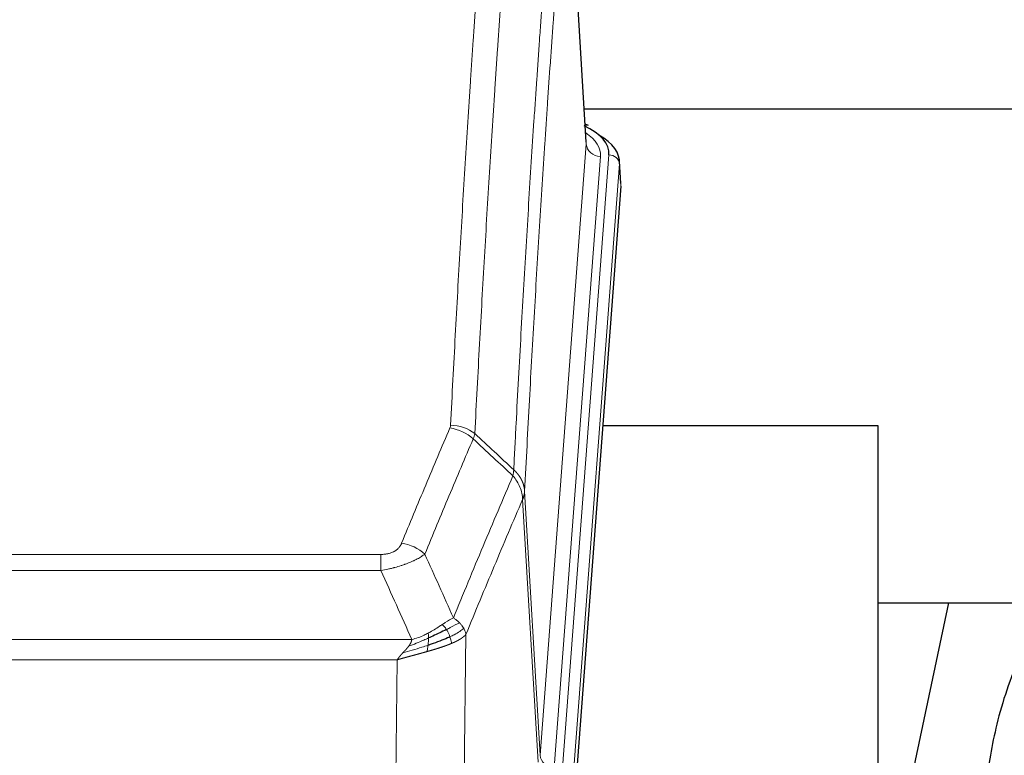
# Model space of a CAD drawing. Header units: inches. Extents: x 0 to 29700, y -16 to 21000.
# Tile 217 of 256: x 24225 to 24503, y 17995 to 18203. Entities that reach past the tile are written whole.
import ezdxf

# ---------------------------------------------------------------- set-up
doc = ezdxf.new("R2010")
doc.units = ezdxf.units.IN
doc.layers.add('1', color=7, linetype='Continuous', true_color=0xffffff)

msp = doc.modelspace()

# ---------------------------------------------------------------- linework, layer by layer
at = {"layer": '1', "color": 110, "linetype": 'Continuous', "lineweight": 13}
for p, q in [((24384.862, 18168.178), (24379.615, 18254.767)), ((24371.796, 17995.405), (24384.862, 18168.178)), ((24388.854, 18164.751), (24375.788, 17991.978)), ((24378.135, 17991.826), (24391.246, 18165.186)), ((24394.24, 18162.616), (24381.129, 17989.256)), ((24394.621, 18156.337), (24394.24, 18162.616)), ((24367.419, 18070.081), (24371.796, 17995.405)), ((24371.215, 17993.495), (24366.863, 18067.747)), ((24121.427, 18052.2), (24326.77, 18052.2)), ((24326.77, 18047.637), (24326.77, 18052.2)), ((24326.77, 18047.637), (24121.427, 18047.637)), ((24112.696, 18028.157), (24335.501, 18028.157)), ((24350.821, 18029.603), (24349.863, 17953.952)), ((24331.389, 18022.413), (24116.809, 18022.413)), ((24330.42, 17945.917), (24331.389, 18022.413))]:
    msp.add_line(p, q, dxfattribs=at)
at = {"layer": '1', "color": 2, "linetype": 'Continuous', "lineweight": 25}
for p, q in [((24384.867, 18168.753), (24379.616, 18255.39)), ((24384.336, 18178.148), (24550.524, 18178.148)), ((24385.499, 18173.46), (24384.555, 18173.896)), ((24394.627, 18157.12), (24394.246, 18163.402)), ((24394.621, 18156.337), (24381.503, 17982.883)), ((24467.439, 18088.573), (24389.496, 18088.573)), ((24467.439, 17899.771), (24467.439, 18088.573)), ((24487.282, 18038.491), (24467.439, 17944.335)), ((24467.457, 18038.494), (24539.187, 18038.494))]:
    msp.add_line(p, q, dxfattribs=at)
for centre, major_axis, ratio, start_param, end_param in [((24367.227, 18165.56), (24.034, 0.016), 0.461198, 6.2480186, 7.0671317), ((24384.241, 18170.736), (1.258, 2.724), 0.6272114, 6.2831797, 6.7581181), ((24367.227, 18162.899), (27.03, 0.194), 0.4633579, 6.2451225, 6.9481136)]:
    msp.add_ellipse(centre, major_axis=major_axis, ratio=ratio, start_param=start_param, end_param=end_param, dxfattribs=at)
at = {"layer": '1', "color": 110, "linetype": 'Continuous', "lineweight": 13}
for centre, major_axis, ratio, start_param, end_param in [((24364.835, 18165.125), (24.034, 0.016), 0.461198, 6.2480186, 6.8801307), ((24388.854, 18168.299), (3.989, -0.302), 0.8864705, 3.2608937, 4.7793301), ((24391.246, 18162.525), (2.991, -0.226), 0.8864705, 0.119301, 1.6377375), ((24346.466, 18080.452), (-9.987, 0.512), 0.8285973, 3.9974013, 4.7548106), ((24346.278, 18079.66), (-9.188, 3.948), 0.8056434, 4.2999866, 5.045624), ((24332.617, 18047.198), (9.245, -3.812), 0.7933159, 1.14397, 1.886928), ((24375.788, 17995.526), (3.989, -0.302), 0.8864705, 3.2608937, 4.7793301)]:
    msp.add_ellipse(centre, major_axis=major_axis, ratio=ratio, start_param=start_param, end_param=end_param, dxfattribs=at)
for points, knots in [([(24346.466, 18088.741), (24346.903, 18097.32), (24347.794, 18114.239), (24348.714, 18130.681), (24349.416, 18142.834), (24349.652, 18146.855), (24350.128, 18154.838), (24350.368, 18158.799), (24351.093, 18170.594), (24351.585, 18178.336), (24352.208, 18187.86), (24352.333, 18189.758), (24352.585, 18193.536), (24352.963, 18199.181), (24353.345, 18204.755), (24354.116, 18215.809), (24355.158, 18230.298), (24356.766, 18251.283), (24357.867, 18264.773), (24358.424, 18271.393)], [0, 0, 0, 0, 0.125, 0.25, 0.25, 0.3125, 0.3125, 0.375, 0.375, 0.5, 0.5, 0.53125, 0.53125, 0.5625, 0.625, 0.625, 0.75, 0.875, 1, 1, 1, 1]), ([(24365.307, 18268.804), (24364.749, 18262.191), (24363.647, 18248.716), (24362.037, 18227.756), (24360.994, 18213.284), (24360.222, 18202.242), (24359.839, 18196.674), (24359.46, 18191.037), (24359.209, 18187.262), (24359.083, 18185.368), (24358.459, 18175.854), (24357.967, 18168.122), (24357.241, 18156.34), (24357.001, 18152.383), (24356.524, 18144.41), (24356.288, 18140.394), (24355.585, 18128.255), (24354.663, 18111.832), (24353.772, 18094.934), (24353.333, 18086.365)], [0, 0, 0, 0, 0.125, 0.25, 0.375, 0.375, 0.4375, 0.46875, 0.46875, 0.5, 0.5, 0.625, 0.625, 0.6875, 0.6875, 0.75, 0.75, 0.875, 1, 1, 1, 1]), ([(24364.33, 18076.143), (24364.386, 18077.233), (24364.442, 18078.321), (24364.554, 18080.494), (24364.722, 18083.747), (24365.118, 18091.298), (24365.461, 18097.699), (24366.155, 18110.409), (24367.095, 18127.106), (24368.553, 18151.408), (24369.558, 18167.112), (24370.132, 18175.806), (24370.195, 18176.77), (24370.323, 18178.694), (24370.516, 18181.574), (24370.967, 18188.253), (24371.359, 18193.905), (24371.687, 18198.576), (24371.753, 18199.508), (24371.885, 18201.368), (24372.083, 18204.152), (24372.549, 18210.606), (24372.951, 18216.064), (24373.763, 18226.883), (24374.86, 18241.048), (24375.988, 18254.692), (24376.559, 18261.383)], [0, 0, 0, 0, 0.015625, 0.015625, 0.03125, 0.0625, 0.125, 0.125, 0.25, 0.375, 0.5, 0.5, 0.515625, 0.515625, 0.53125, 0.5625, 0.625, 0.625, 0.640625, 0.640625, 0.65625, 0.6875, 0.75, 0.75, 0.875, 1, 1, 1, 1]), ([(24379.615, 18254.767), (24379.045, 18248.094), (24377.92, 18234.489), (24376.826, 18220.364), (24376.017, 18209.576), (24375.615, 18204.133), (24375.151, 18197.698), (24374.954, 18194.922), (24374.822, 18193.067), (24374.756, 18192.138), (24374.429, 18187.481), (24374.038, 18181.845), (24373.588, 18175.187), (24373.396, 18172.315), (24373.268, 18170.397), (24373.205, 18169.435), (24372.632, 18160.767), (24371.631, 18145.11), (24370.176, 18120.884), (24368.77, 18095.916), (24367.864, 18078.775), (24367.419, 18070.081)], [0, 0, 0, 0, 0.125, 0.25, 0.25, 0.3125, 0.34375, 0.359375, 0.359375, 0.375, 0.375, 0.4375, 0.46875, 0.484375, 0.484375, 0.5, 0.5, 0.625, 0.75, 0.875, 1, 1, 1, 1]), ([(24346.466, 18088.741), (24346.459, 18088.607), (24346.44, 18088.474), (24346.378, 18088.209), (24346.334, 18088.077), (24346.278, 18087.946)], [0, 0, 0, 0, 0.5, 0.5, 1, 1, 1, 1]), ([(24332.617, 18055.354), (24333.751, 18058.116), (24334.886, 18060.866), (24337.159, 18066.343), (24338.296, 18069.071), (24341.711, 18077.219), (24343.993, 18082.606), (24346.278, 18087.946)], [0, 0, 0, 0, 0.25, 0.25, 0.5, 0.5, 1, 1, 1, 1]), ([(24352.875, 18084.86), (24350.586, 18079.523), (24348.302, 18074.142), (24344.883, 18066.001), (24343.744, 18063.276), (24341.469, 18057.803), (24340.332, 18055.055), (24339.197, 18052.297)], [0, 0, 0, 0, 0.5, 0.5, 0.75, 0.75, 1, 1, 1, 1]), ([(24364.33, 18076.143), (24364.309, 18075.879), (24364.294, 18075.592), (24364.236, 18075.002), (24364.193, 18074.7), (24364.118, 18074.406)], [0, 0, 0, 0, 0.5, 0.5, 1, 1, 1, 1]), ([(24364.33, 18076.143), (24364.343, 18076.131), (24364.368, 18076.109), (24364.406, 18076.074), (24364.444, 18076.039), (24364.482, 18076.004), (24364.521, 18075.968), (24364.559, 18075.932), (24364.598, 18075.895), (24364.636, 18075.858), (24364.675, 18075.82), (24364.714, 18075.782), (24364.753, 18075.743), (24364.792, 18075.704), (24364.831, 18075.664), (24364.87, 18075.624), (24364.909, 18075.584), (24364.948, 18075.542), (24364.987, 18075.501), (24365.026, 18075.459), (24365.065, 18075.416), (24365.105, 18075.373), (24365.144, 18075.33), (24365.183, 18075.286), (24365.222, 18075.241), (24365.262, 18075.196), (24365.301, 18075.15), (24365.34, 18075.104), (24365.379, 18075.058), (24365.418, 18075.01), (24365.457, 18074.963), (24365.496, 18074.915), (24365.534, 18074.866), (24365.573, 18074.816), (24365.612, 18074.767), (24365.65, 18074.716), (24365.689, 18074.665), (24365.727, 18074.614), (24365.765, 18074.562), (24365.803, 18074.51), (24365.841, 18074.457), (24365.878, 18074.403), (24365.916, 18074.349), (24365.953, 18074.294), (24365.99, 18074.239), (24366.027, 18074.183), (24366.064, 18074.127), (24366.1, 18074.07), (24366.137, 18074.012), (24366.173, 18073.954), (24366.208, 18073.896), (24366.244, 18073.837), (24366.279, 18073.777), (24366.314, 18073.717), (24366.348, 18073.656), (24366.383, 18073.594), (24366.417, 18073.532), (24366.45, 18073.47), (24366.483, 18073.407), (24366.519, 18073.339), (24366.556, 18073.266), (24366.594, 18073.188), (24366.631, 18073.11), (24366.668, 18073.032), (24366.704, 18072.953), (24366.739, 18072.874), (24366.773, 18072.795), (24366.807, 18072.715), (24366.839, 18072.636), (24366.871, 18072.556), (24366.902, 18072.476), (24366.932, 18072.395), (24366.961, 18072.315), (24366.989, 18072.234), (24367.017, 18072.153), (24367.044, 18072.072), (24367.069, 18071.99), (24367.094, 18071.909), (24367.118, 18071.827), (24367.141, 18071.745), (24367.164, 18071.663), (24367.185, 18071.581), (24367.206, 18071.499), (24367.225, 18071.416), (24367.244, 18071.333), (24367.262, 18071.25), (24367.279, 18071.168), (24367.295, 18071.084), (24367.31, 18071.001), (24367.325, 18070.918), (24367.338, 18070.835), (24367.351, 18070.751), (24367.363, 18070.668), (24367.373, 18070.584), (24367.383, 18070.5), (24367.392, 18070.417), (24367.401, 18070.333), (24367.408, 18070.249), (24367.414, 18070.165), (24367.418, 18070.109), (24367.419, 18070.081)], [0, 0, 0, 0, 0.0069372, 0.0139334, 0.0209887, 0.028103, 0.0352764, 0.0425088, 0.0498003, 0.0571509, 0.0645605, 0.0720292, 0.0795569, 0.0871437, 0.0947896, 0.1024945, 0.1102584, 0.1180815, 0.1259636, 0.1339048, 0.141905, 0.1499643, 0.1580827, 0.1662601, 0.1744966, 0.1827922, 0.1911468, 0.1995605, 0.2080333, 0.2165651, 0.225156, 0.233806, 0.2425151, 0.2512832, 0.2601104, 0.2689967, 0.277942, 0.2869465, 0.29601, 0.3051325, 0.3143142, 0.3235549, 0.3328547, 0.3422136, 0.3516315, 0.3611085, 0.3706446, 0.3802398, 0.3898941, 0.3996074, 0.4093798, 0.4192113, 0.4291019, 0.4390515, 0.4490602, 0.459128, 0.4692549, 0.4794409, 0.4896859, 0.4999901, 0.5124905, 0.524991, 0.5374914, 0.5499918, 0.5624922, 0.5749926, 0.587493, 0.5999934, 0.6124937, 0.6249941, 0.6374944, 0.6499948, 0.6624951, 0.6749954, 0.6874957, 0.699996, 0.7124963, 0.7249966, 0.7374968, 0.7499971, 0.7624973, 0.7749976, 0.7874978, 0.799998, 0.8124982, 0.8249984, 0.8374986, 0.8499988, 0.8624989, 0.8749991, 0.8874992, 0.8999993, 0.9124995, 0.9249996, 0.9374997, 0.9499998, 0.9624998, 0.9749999, 0.9875, 1, 1, 1, 1]), ([(24347.264, 18034.249), (24348.662, 18037.664), (24350.061, 18041.061), (24352.864, 18047.823), (24354.267, 18051.187), (24358.48, 18061.226), (24361.296, 18067.85), (24364.118, 18074.406)], [0, 0, 0, 0, 0.25, 0.25, 0.5, 0.5, 1, 1, 1, 1]), ([(24364.118, 18074.406), (24364.527, 18073.923), (24364.899, 18073.412), (24365.558, 18072.348), (24365.843, 18071.796), (24366.315, 18070.664), (24366.501, 18070.085), (24366.764, 18068.918), (24366.842, 18068.331), (24366.863, 18067.747)], [0, 0, 0, 0, 0.25, 0.25, 0.5, 0.5, 0.75, 0.75, 1, 1, 1, 1]), ([(24367.419, 18070.081), (24367.419, 18070.074), (24367.418, 18070.048), (24367.414, 18069.991), (24367.407, 18069.9), (24367.396, 18069.773), (24367.377, 18069.611), (24367.348, 18069.414), (24367.307, 18069.181), (24367.263, 18068.982), (24367.224, 18068.828), (24367.199, 18068.732), (24367.173, 18068.639), (24367.146, 18068.547), (24367.118, 18068.457), (24367.091, 18068.37), (24367.062, 18068.285), (24367.034, 18068.202), (24367.006, 18068.121), (24366.977, 18068.042), (24366.948, 18067.965), (24366.92, 18067.891), (24366.892, 18067.819), (24366.873, 18067.771), (24366.863, 18067.747)], [0, 0, 0, 0, 0.0092499, 0.0337179, 0.073404, 0.128308, 0.1984299, 0.2837694, 0.3843264, 0.5001005, 0.5424888, 0.5838484, 0.6241794, 0.6634821, 0.7017567, 0.7390032, 0.7752221, 0.8104134, 0.8445775, 0.8777146, 0.909825, 0.9409091, 0.9709673, 1, 1, 1, 1]), ([(24366.863, 18067.747), (24364.177, 18061.515), (24361.498, 18055.22), (24357.487, 18045.683), (24356.151, 18042.489), (24353.484, 18036.069), (24352.151, 18032.844), (24350.821, 18029.603)], [0, 0, 0, 0, 0.5, 0.5, 0.75, 0.75, 1, 1, 1, 1]), ([(24332.617, 18055.354), (24332.596, 18055.303), (24332.574, 18055.252), (24332.528, 18055.15), (24332.504, 18055.099), (24332.428, 18054.948), (24332.374, 18054.848), (24332.256, 18054.651), (24332.192, 18054.553), (24332.056, 18054.36), (24331.982, 18054.265), (24331.825, 18054.077), (24331.741, 18053.984), (24331.606, 18053.848), (24331.559, 18053.803), (24331.463, 18053.713), (24331.413, 18053.669), (24331.259, 18053.538), (24331.151, 18053.453), (24330.923, 18053.29), (24330.804, 18053.212), (24330.614, 18053.099), (24330.517, 18053.043), (24330.416, 18052.99), (24330.348, 18052.955), (24330.313, 18052.937), (24330.139, 18052.852), (24329.994, 18052.788), (24329.547, 18052.611), (24329.231, 18052.512), (24328.81, 18052.412), (24328.725, 18052.394), (24328.552, 18052.359), (24328.465, 18052.343), (24328.204, 18052.299), (24328.028, 18052.275), (24327.673, 18052.237), (24327.494, 18052.223), (24327.134, 18052.205), (24326.953, 18052.2), (24326.77, 18052.2)], [0, 0, 0, 0, 0.03125, 0.03125, 0.0625, 0.0625, 0.125, 0.125, 0.1875, 0.1875, 0.25, 0.25, 0.3125, 0.3125, 0.34375, 0.34375, 0.375, 0.375, 0.4375, 0.4375, 0.5, 0.5, 0.53125, 0.546875, 0.546875, 0.5625, 0.5625, 0.625, 0.625, 0.75, 0.75, 0.78125, 0.78125, 0.8125, 0.8125, 0.875, 0.875, 0.9375, 0.9375, 1, 1, 1, 1]), ([(24339.197, 18052.297), (24338.899, 18052.064), (24338.573, 18051.833), (24337.86, 18051.375), (24337.474, 18051.149), (24336.845, 18050.812), (24336.573, 18050.673), (24336.288, 18050.534), (24336.173, 18050.479), (24336.115, 18050.452), (24335.939, 18050.369), (24335.821, 18050.314), (24335.218, 18050.043), (24334.709, 18049.832), (24334.037, 18049.577), (24333.901, 18049.526), (24333.694, 18049.451), (24333.624, 18049.426), (24333.484, 18049.376), (24333.414, 18049.351), (24333.062, 18049.228), (24332.775, 18049.132), (24331.899, 18048.851), (24331.294, 18048.673), (24330.591, 18048.484), (24330.512, 18048.463), (24330.355, 18048.422), (24330.275, 18048.401), (24330.037, 18048.34), (24329.878, 18048.3), (24329.398, 18048.183), (24329.076, 18048.108), (24328.101, 18047.891), (24327.44, 18047.758), (24326.77, 18047.637)], [0, 0, 0, 0, 0.125, 0.125, 0.25, 0.25, 0.3125, 0.328125, 0.328125, 0.34375, 0.34375, 0.375, 0.375, 0.5, 0.5, 0.53125, 0.53125, 0.546875, 0.546875, 0.5625, 0.5625, 0.625, 0.625, 0.75, 0.75, 0.765625, 0.765625, 0.78125, 0.78125, 0.8125, 0.8125, 0.875, 0.875, 1, 1, 1, 1]), ([(24347.264, 18034.249), (24346.571, 18033.921), (24345.805, 18033.456), (24344.678, 18032.735), (24344.388, 18032.547), (24344.089, 18032.353)], [0, 0, 0, 0, 0.75, 0.75, 1, 1, 1, 1]), ([(24348.971, 18032.904), (24348.848, 18033.028), (24348.72, 18033.149), (24348.388, 18033.445), (24348.177, 18033.616), (24347.736, 18033.944), (24347.505, 18034.1), (24347.264, 18034.249)], [0, 0, 0, 0, 0.25, 0.25, 0.625, 0.625, 1, 1, 1, 1]), ([(24344.089, 18032.353), (24343.939, 18032.256), (24343.788, 18032.158), (24343.173, 18031.761), (24342.694, 18031.454), (24341.7, 18030.84), (24341.185, 18030.533), (24340.478, 18030.139), (24340.3, 18030.041), (24340.119, 18029.946)], [0, 0, 0, 0, 0.125, 0.125, 0.5, 0.5, 0.875, 0.875, 1, 1, 1, 1]), ([(24345.313, 18030.973), (24345.214, 18031.128), (24345.113, 18031.276), (24344.856, 18031.62), (24344.699, 18031.804), (24344.388, 18032.12), (24344.235, 18032.251), (24344.089, 18032.353)], [0, 0, 0, 0, 0.25, 0.25, 0.625, 0.625, 1, 1, 1, 1]), ([(24348.971, 18032.904), (24348.273, 18032.521), (24347.402, 18032.049), (24346.041, 18031.343), (24345.684, 18031.161), (24345.313, 18030.973)], [0, 0, 0, 0, 0.75, 0.75, 1, 1, 1, 1]), ([(24346.299, 18028.9), (24346.268, 18028.988), (24346.236, 18029.077), (24346.101, 18029.435), (24345.988, 18029.705), (24345.739, 18030.234), (24345.603, 18030.492), (24345.411, 18030.816), (24345.362, 18030.896), (24345.313, 18030.973)], [0, 0, 0, 0, 0.125, 0.125, 0.5, 0.5, 0.875, 0.875, 1, 1, 1, 1]), ([(24350.182, 18031.316), (24349.569, 18030.732), (24348.673, 18030.123), (24347.144, 18029.308), (24346.734, 18029.104), (24346.299, 18028.9)], [0, 0, 0, 0, 0.75, 0.75, 1, 1, 1, 1]), ([(24350.182, 18031.316), (24350.143, 18031.385), (24350.102, 18031.455), (24349.935, 18031.731), (24349.796, 18031.934), (24349.492, 18032.332), (24349.328, 18032.527), (24349.093, 18032.78), (24349.033, 18032.842), (24348.971, 18032.904)], [0, 0, 0, 0, 0.125, 0.125, 0.5, 0.5, 0.875, 0.875, 1, 1, 1, 1]), ([(24350.821, 18029.603), (24350.736, 18030.036), (24350.594, 18030.47), (24350.331, 18031.036), (24350.259, 18031.177), (24350.182, 18031.316)], [0, 0, 0, 0, 0.75, 0.75, 1, 1, 1, 1]), ([(24340.27, 18028.576), (24339.812, 18028.372), (24339.348, 18028.168), (24337.478, 18027.364), (24336.041, 18026.781), (24334.631, 18026.258)], [0, 0, 0, 0, 0.25, 0.25, 1, 1, 1, 1]), ([(24334.631, 18026.258), (24334.639, 18026.269), (24334.655, 18026.29), (24334.678, 18026.322), (24334.702, 18026.354), (24334.725, 18026.386), (24334.747, 18026.418), (24334.769, 18026.449), (24334.791, 18026.481), (24334.813, 18026.512), (24334.834, 18026.543), (24334.855, 18026.574), (24334.876, 18026.605), (24334.896, 18026.636), (24334.916, 18026.667), (24334.936, 18026.698), (24334.955, 18026.729), (24334.974, 18026.759), (24334.993, 18026.79), (24335.011, 18026.82), (24335.029, 18026.85), (24335.047, 18026.88), (24335.064, 18026.91), (24335.081, 18026.94), (24335.098, 18026.97), (24335.114, 18027), (24335.13, 18027.03), (24335.146, 18027.059), (24335.161, 18027.088), (24335.176, 18027.118), (24335.191, 18027.147), (24335.205, 18027.176), (24335.219, 18027.205), (24335.233, 18027.234), (24335.246, 18027.263), (24335.26, 18027.292), (24335.272, 18027.32), (24335.285, 18027.349), (24335.297, 18027.377), (24335.308, 18027.406), (24335.32, 18027.434), (24335.331, 18027.462), (24335.341, 18027.49), (24335.352, 18027.518), (24335.362, 18027.546), (24335.372, 18027.573), (24335.381, 18027.601), (24335.39, 18027.628), (24335.399, 18027.656), (24335.407, 18027.683), (24335.415, 18027.71), (24335.423, 18027.737), (24335.43, 18027.764), (24335.437, 18027.791), (24335.444, 18027.818), (24335.451, 18027.845), (24335.457, 18027.871), (24335.462, 18027.898), (24335.468, 18027.924), (24335.473, 18027.951), (24335.478, 18027.977), (24335.482, 18028.003), (24335.486, 18028.029), (24335.49, 18028.055), (24335.493, 18028.08), (24335.496, 18028.106), (24335.499, 18028.132), (24335.501, 18028.149), (24335.501, 18028.157)], [0, 0, 0, 0, 0.0185022, 0.0368847, 0.0551481, 0.073293, 0.0913199, 0.1092294, 0.1270222, 0.1446988, 0.1622598, 0.1797059, 0.1970378, 0.2142561, 0.2313614, 0.2483544, 0.265236, 0.2820066, 0.2986672, 0.3152184, 0.331661, 0.3479958, 0.3642235, 0.380345, 0.3963611, 0.4122725, 0.4280803, 0.4437851, 0.459388, 0.4748898, 0.4902915, 0.5055939, 0.5207981, 0.535905, 0.5509156, 0.565831, 0.5806521, 0.5953801, 0.6100159, 0.6245607, 0.6390157, 0.6533819, 0.6676604, 0.6818526, 0.6959596, 0.7099825, 0.7239227, 0.7377815, 0.75156, 0.7652597, 0.7788818, 0.7924277, 0.8058989, 0.8192966, 0.8326224, 0.8458776, 0.8590638, 0.8721825, 0.8852351, 0.8982233, 0.9111485, 0.9240124, 0.9368166, 0.9495628, 0.9622525, 0.9748874, 0.9874694, 1, 1, 1, 1]), ([(24340.119, 18029.946), (24339.759, 18029.754), (24339.392, 18029.568), (24337.898, 18028.865), (24336.722, 18028.423), (24335.501, 18028.157)], [0, 0, 0, 0, 0.25, 0.25, 1, 1, 1, 1]), ([(24340.101, 18026.516), (24340.113, 18026.603), (24340.125, 18026.691), (24340.169, 18027.044), (24340.198, 18027.312), (24340.242, 18027.838), (24340.257, 18028.095), (24340.267, 18028.419), (24340.269, 18028.499), (24340.27, 18028.576)], [0, 0, 0, 0, 0.125, 0.125, 0.5, 0.5, 0.875, 0.875, 1, 1, 1, 1]), ([(24340.27, 18028.576), (24340.271, 18028.731), (24340.27, 18028.879), (24340.256, 18029.222), (24340.24, 18029.406), (24340.192, 18029.719), (24340.16, 18029.848), (24340.119, 18029.946)], [0, 0, 0, 0, 0.25, 0.25, 0.625, 0.625, 1, 1, 1, 1]), ([(24346.789, 18027.054), (24346.718, 18027.415), (24346.618, 18027.874), (24346.417, 18028.549), (24346.361, 18028.723), (24346.299, 18028.9)], [0, 0, 0, 0, 0.75, 0.75, 1, 1, 1, 1]), ([(24350.821, 18029.603), (24350.815, 18029.596), (24350.803, 18029.581), (24350.785, 18029.56), (24350.767, 18029.538), (24350.748, 18029.517), (24350.73, 18029.496), (24350.711, 18029.475), (24350.692, 18029.454), (24350.673, 18029.433), (24350.653, 18029.412), (24350.634, 18029.391), (24350.614, 18029.37), (24350.595, 18029.35), (24350.575, 18029.329), (24350.555, 18029.309), (24350.534, 18029.288), (24350.514, 18029.268), (24350.493, 18029.248), (24350.473, 18029.228), (24350.452, 18029.208), (24350.431, 18029.188), (24350.41, 18029.168), (24350.389, 18029.148), (24350.367, 18029.128), (24350.346, 18029.109), (24350.324, 18029.089), (24350.303, 18029.07), (24350.281, 18029.051), (24350.259, 18029.031), (24350.237, 18029.012), (24350.214, 18028.993), (24350.192, 18028.974), (24350.17, 18028.955), (24350.147, 18028.936), (24350.124, 18028.918), (24350.102, 18028.899), (24350.079, 18028.88), (24350.056, 18028.862), (24350.033, 18028.844), (24350.01, 18028.825), (24349.987, 18028.807), (24349.963, 18028.789), (24349.94, 18028.771), (24349.916, 18028.753), (24349.893, 18028.735), (24349.869, 18028.717), (24349.846, 18028.699), (24349.822, 18028.682), (24349.798, 18028.664), (24349.774, 18028.647), (24349.75, 18028.629), (24349.726, 18028.612), (24349.702, 18028.595), (24349.678, 18028.578), (24349.653, 18028.561), (24349.629, 18028.544), (24349.605, 18028.527), (24349.58, 18028.51), (24349.556, 18028.493), (24349.531, 18028.477), (24349.507, 18028.46), (24349.482, 18028.444), (24349.458, 18028.427), (24349.433, 18028.411), (24349.408, 18028.395), (24349.383, 18028.379), (24349.359, 18028.363), (24349.334, 18028.347), (24349.309, 18028.331), (24349.284, 18028.315), (24349.259, 18028.299), (24349.234, 18028.284), (24349.209, 18028.268), (24349.184, 18028.253), (24349.159, 18028.237), (24349.134, 18028.222), (24349.109, 18028.207), (24349.084, 18028.191), (24349.059, 18028.176), (24349.034, 18028.161), (24349.009, 18028.146), (24348.984, 18028.132), (24348.959, 18028.117), (24348.934, 18028.102), (24348.909, 18028.088), (24348.884, 18028.073), (24348.859, 18028.059), (24348.833, 18028.044), (24348.808, 18028.03), (24348.783, 18028.016), (24348.758, 18028.002), (24348.733, 18027.988), (24348.708, 18027.974), (24348.683, 18027.96), (24348.658, 18027.946), (24348.633, 18027.932), (24348.608, 18027.918), (24348.583, 18027.905), (24348.559, 18027.891), (24348.534, 18027.878), (24348.509, 18027.865), (24348.484, 18027.851), (24348.459, 18027.838), (24348.434, 18027.825), (24348.41, 18027.812), (24348.385, 18027.799), (24348.36, 18027.786), (24348.336, 18027.773), (24348.311, 18027.761), (24348.287, 18027.748), (24348.262, 18027.735), (24348.238, 18027.723), (24348.213, 18027.71), (24348.189, 18027.698), (24348.165, 18027.686), (24348.14, 18027.673), (24348.116, 18027.661), (24348.092, 18027.649), (24348.068, 18027.637), (24348.044, 18027.625), (24348.02, 18027.614), (24347.996, 18027.602), (24347.972, 18027.59), (24347.948, 18027.578), (24347.925, 18027.567), (24347.901, 18027.555), (24347.877, 18027.544), (24347.854, 18027.533), (24347.83, 18027.521), (24347.807, 18027.51), (24347.784, 18027.499), (24347.76, 18027.488), (24347.737, 18027.477), (24347.714, 18027.466), (24347.691, 18027.455), (24347.668, 18027.445), (24347.645, 18027.434), (24347.623, 18027.423), (24347.6, 18027.413), (24347.577, 18027.402), (24347.555, 18027.392), (24347.532, 18027.381), (24347.51, 18027.371), (24347.488, 18027.361), (24347.465, 18027.351), (24347.443, 18027.341), (24347.421, 18027.331), (24347.399, 18027.321), (24347.377, 18027.311), (24347.356, 18027.301), (24347.334, 18027.291), (24347.312, 18027.282), (24347.291, 18027.272), (24347.27, 18027.263), (24347.248, 18027.253), (24347.227, 18027.244), (24347.206, 18027.235), (24347.185, 18027.225), (24347.164, 18027.216), (24347.144, 18027.207), (24347.123, 18027.198), (24347.102, 18027.189), (24347.082, 18027.18), (24347.062, 18027.171), (24347.041, 18027.163), (24347.021, 18027.154), (24347.001, 18027.145), (24346.981, 18027.137), (24346.962, 18027.128), (24346.942, 18027.12), (24346.922, 18027.111), (24346.903, 18027.103), (24346.884, 18027.095), (24346.865, 18027.087), (24346.845, 18027.078), (24346.827, 18027.07), (24346.808, 18027.062), (24346.795, 18027.057), (24346.789, 18027.054)], [0, 0, 0, 0, 0.0080212, 0.0160154, 0.0239827, 0.0319231, 0.0398365, 0.0477229, 0.0555824, 0.0634149, 0.0712205, 0.0789992, 0.0867509, 0.0944756, 0.1021734, 0.1098443, 0.1174881, 0.1251051, 0.1326951, 0.1402581, 0.1477942, 0.1553034, 0.1627856, 0.1702408, 0.1776691, 0.1850704, 0.1924448, 0.1997923, 0.2071128, 0.2144063, 0.2216729, 0.2289126, 0.2361253, 0.243311, 0.2504698, 0.2576016, 0.2647065, 0.2717845, 0.2788355, 0.2858595, 0.2928566, 0.2998268, 0.30677, 0.3136862, 0.3205755, 0.3274379, 0.3342733, 0.3410817, 0.3478632, 0.3546178, 0.3613454, 0.3680461, 0.3747198, 0.3813665, 0.3879863, 0.3945792, 0.4011451, 0.4076841, 0.4141961, 0.4206811, 0.4271393, 0.4335704, 0.4399746, 0.4463519, 0.4527022, 0.4590256, 0.465322, 0.4715915, 0.477834, 0.4840496, 0.4902382, 0.4963999, 0.5025346, 0.5086424, 0.5147232, 0.5207771, 0.526804, 0.532804, 0.5387771, 0.5447232, 0.5506423, 0.5565345, 0.5623997, 0.568238, 0.5740494, 0.5798338, 0.5855912, 0.5913217, 0.5970253, 0.6027019, 0.6083515, 0.6139742, 0.61957, 0.6251388, 0.6306807, 0.6361956, 0.6416836, 0.6471446, 0.6525787, 0.6579858, 0.663366, 0.6687192, 0.6740455, 0.6793448, 0.6846172, 0.6898627, 0.6950812, 0.7002727, 0.7054373, 0.710575, 0.7156857, 0.7207694, 0.7258262, 0.7308561, 0.735859, 0.740835, 0.745784, 0.7507061, 0.7556012, 0.7604694, 0.7653107, 0.7701249, 0.7749123, 0.7796727, 0.7844061, 0.7891127, 0.7937922, 0.7984448, 0.8030705, 0.8076692, 0.812241, 0.8167858, 0.8213037, 0.8257947, 0.8302587, 0.8346957, 0.8391058, 0.843489, 0.8478452, 0.8521745, 0.8564768, 0.8607522, 0.8650006, 0.8692221, 0.8734166, 0.8775842, 0.8817249, 0.8858386, 0.8899254, 0.8939852, 0.8980181, 0.902024, 0.906003, 0.909955, 0.9138802, 0.9177783, 0.9216495, 0.9254938, 0.9293111, 0.9331015, 0.936865, 0.9406015, 0.944311, 0.9479937, 0.9516493, 0.9552781, 0.9588799, 0.9624547, 0.9660026, 0.9695236, 0.9730176, 0.9764847, 0.9799249, 0.9833381, 0.9867243, 0.9900837, 0.993416, 0.9967215, 1, 1, 1, 1]), ([(24339.786, 18024.723), (24339.765, 18024.717), (24339.721, 18024.704), (24339.656, 18024.686), (24339.591, 18024.668), (24339.526, 18024.649), (24339.461, 18024.631), (24339.396, 18024.613), (24339.331, 18024.594), (24339.266, 18024.576), (24339.201, 18024.558), (24339.135, 18024.539), (24339.07, 18024.521), (24339.005, 18024.503), (24338.94, 18024.485), (24338.875, 18024.467), (24338.81, 18024.449), (24338.744, 18024.43), (24338.679, 18024.412), (24338.614, 18024.394), (24338.549, 18024.376), (24338.483, 18024.358), (24338.418, 18024.34), (24338.353, 18024.322), (24338.288, 18024.304), (24338.222, 18024.286), (24338.157, 18024.268), (24338.092, 18024.25), (24338.027, 18024.232), (24337.961, 18024.214), (24337.896, 18024.196), (24337.831, 18024.179), (24337.766, 18024.161), (24337.701, 18024.143), (24337.635, 18024.125), (24337.57, 18024.107), (24337.505, 18024.089), (24337.44, 18024.072), (24337.375, 18024.054), (24337.31, 18024.036), (24337.245, 18024.018), (24337.18, 18024.001), (24337.115, 18023.983), (24337.05, 18023.965), (24336.984, 18023.948), (24336.919, 18023.93), (24336.855, 18023.912), (24336.79, 18023.895), (24336.725, 18023.877), (24336.66, 18023.859), (24336.595, 18023.842), (24336.53, 18023.824), (24336.465, 18023.807), (24336.4, 18023.789), (24336.336, 18023.772), (24336.271, 18023.754), (24336.206, 18023.736), (24336.142, 18023.719), (24336.077, 18023.701), (24336.012, 18023.684), (24335.948, 18023.667), (24335.883, 18023.649), (24335.819, 18023.632), (24335.754, 18023.614), (24335.69, 18023.597), (24335.626, 18023.579), (24335.561, 18023.562), (24335.497, 18023.545), (24335.433, 18023.527), (24335.369, 18023.51), (24335.305, 18023.493), (24335.24, 18023.475), (24335.176, 18023.458), (24335.112, 18023.441), (24335.049, 18023.423), (24334.985, 18023.406), (24334.921, 18023.389), (24334.857, 18023.371), (24334.793, 18023.354), (24334.73, 18023.337), (24334.666, 18023.32), (24334.602, 18023.302), (24334.539, 18023.285), (24334.475, 18023.268), (24334.412, 18023.251), (24334.349, 18023.233), (24334.285, 18023.216), (24334.222, 18023.199), (24334.159, 18023.182), (24334.096, 18023.165), (24334.033, 18023.147), (24333.97, 18023.13), (24333.907, 18023.113), (24333.844, 18023.096), (24333.781, 18023.079), (24333.718, 18023.062), (24333.656, 18023.044), (24333.593, 18023.027), (24333.53, 18023.01), (24333.468, 18022.993), (24333.406, 18022.976), (24333.343, 18022.959), (24333.281, 18022.942), (24333.219, 18022.925), (24333.157, 18022.908), (24333.095, 18022.89), (24333.033, 18022.873), (24332.971, 18022.856), (24332.909, 18022.839), (24332.847, 18022.822), (24332.785, 18022.805), (24332.724, 18022.788), (24332.662, 18022.771), (24332.601, 18022.754), (24332.539, 18022.737), (24332.478, 18022.72), (24332.417, 18022.703), (24332.356, 18022.686), (24332.295, 18022.669), (24332.234, 18022.652), (24332.173, 18022.634), (24332.112, 18022.617), (24332.051, 18022.6), (24331.99, 18022.583), (24331.93, 18022.566), (24331.869, 18022.549), (24331.809, 18022.532), (24331.749, 18022.515), (24331.688, 18022.498), (24331.628, 18022.481), (24331.568, 18022.464), (24331.508, 18022.447), (24331.448, 18022.43), (24331.409, 18022.419), (24331.389, 18022.413)], [0, 0, 0, 0, 0.0081592, 0.0163092, 0.0244501, 0.0325819, 0.0407045, 0.0488181, 0.0569225, 0.0650178, 0.0731041, 0.0811812, 0.0892493, 0.0973083, 0.1053581, 0.113399, 0.1214307, 0.1294534, 0.137467, 0.1454716, 0.1534671, 0.1614536, 0.169431, 0.1773994, 0.1853588, 0.1933091, 0.2012504, 0.2091827, 0.217106, 0.2250203, 0.2329256, 0.2408219, 0.2487092, 0.2565875, 0.2644568, 0.2723172, 0.2801686, 0.288011, 0.2958444, 0.303669, 0.3114845, 0.3192911, 0.3270888, 0.3348775, 0.3426574, 0.3504282, 0.3581902, 0.3659433, 0.3736874, 0.3814227, 0.389149, 0.3968665, 0.4045751, 0.4122748, 0.4199656, 0.4276476, 0.4353206, 0.4429849, 0.4506403, 0.4582868, 0.4659245, 0.4735534, 0.4811734, 0.4887846, 0.496387, 0.5039805, 0.5115653, 0.5191413, 0.5267084, 0.5342668, 0.5418164, 0.5493572, 0.5568893, 0.5644125, 0.5719271, 0.5794328, 0.5869298, 0.5944181, 0.6018976, 0.6093684, 0.6168305, 0.6242839, 0.6317285, 0.6391644, 0.6465917, 0.6540102, 0.6614201, 0.6688212, 0.6762137, 0.6835975, 0.6909727, 0.6983392, 0.705697, 0.7130462, 0.7203868, 0.7277187, 0.735042, 0.7423567, 0.7496628, 0.7569603, 0.7642491, 0.7715294, 0.7788011, 0.7860642, 0.7933187, 0.8005646, 0.807802, 0.8150309, 0.8222512, 0.8294629, 0.8366661, 0.8438608, 0.851047, 0.8582246, 0.8653938, 0.8725544, 0.8797065, 0.8868502, 0.8939854, 0.9011121, 0.9082303, 0.9153401, 0.9224414, 0.9295343, 0.9366187, 0.9436947, 0.9507623, 0.9578214, 0.9648722, 0.9719145, 0.9789485, 0.985974, 0.9929912, 1, 1, 1, 1]), ([(24340.101, 18026.516), (24339.523, 18026.325), (24338.935, 18026.137), (24336.561, 18025.395), (24334.732, 18024.865), (24332.959, 18024.361)], [0, 0, 0, 0, 0.25, 0.25, 1, 1, 1, 1]), ([(24332.959, 18024.361), (24332.974, 18024.376), (24333.002, 18024.407), (24333.043, 18024.452), (24333.084, 18024.496), (24333.123, 18024.538), (24333.162, 18024.58), (24333.199, 18024.62), (24333.235, 18024.66), (24333.271, 18024.698), (24333.305, 18024.735), (24333.338, 18024.771), (24333.37, 18024.805), (24333.401, 18024.839), (24333.431, 18024.871), (24333.46, 18024.903), (24333.488, 18024.933), (24333.515, 18024.962), (24333.541, 18024.99), (24333.565, 18025.016), (24333.589, 18025.042), (24333.612, 18025.066), (24333.633, 18025.09), (24333.654, 18025.112), (24333.673, 18025.133), (24333.692, 18025.153), (24333.709, 18025.172), (24333.725, 18025.189), (24333.741, 18025.206), (24333.755, 18025.221), (24333.768, 18025.235), (24333.78, 18025.248), (24333.791, 18025.26), (24333.801, 18025.271), (24333.81, 18025.281), (24333.818, 18025.289), (24333.824, 18025.297), (24333.83, 18025.303), (24333.835, 18025.308), (24333.847, 18025.322), (24333.868, 18025.345), (24333.897, 18025.377), (24333.926, 18025.41), (24333.954, 18025.441), (24333.982, 18025.473), (24334.01, 18025.504), (24334.037, 18025.535), (24334.064, 18025.566), (24334.09, 18025.597), (24334.117, 18025.627), (24334.143, 18025.657), (24334.168, 18025.687), (24334.194, 18025.717), (24334.219, 18025.746), (24334.243, 18025.775), (24334.268, 18025.804), (24334.292, 18025.833), (24334.315, 18025.861), (24334.339, 18025.889), (24334.362, 18025.917), (24334.384, 18025.945), (24334.407, 18025.972), (24334.429, 18026), (24334.45, 18026.027), (24334.472, 18026.053), (24334.493, 18026.08), (24334.513, 18026.106), (24334.534, 18026.132), (24334.554, 18026.158), (24334.574, 18026.183), (24334.593, 18026.209), (24334.612, 18026.234), (24334.624, 18026.25), (24334.631, 18026.258)], [0, 0, 0, 0, 0.0247661, 0.0489206, 0.0724636, 0.0953949, 0.1177147, 0.1394229, 0.1605195, 0.1810045, 0.2008779, 0.2201398, 0.23879, 0.2568287, 0.2742558, 0.2910713, 0.3072753, 0.3228676, 0.3378484, 0.3522176, 0.3659752, 0.3791212, 0.3916556, 0.4035785, 0.4148897, 0.4255894, 0.4356775, 0.445154, 0.454019, 0.4622723, 0.4699141, 0.4769443, 0.4833629, 0.48917, 0.4943654, 0.4989493, 0.5029216, 0.5062824, 0.5090316, 0.5111692, 0.5284651, 0.5456049, 0.5625886, 0.5794163, 0.5960881, 0.612604, 0.6289642, 0.6451687, 0.6612176, 0.6771111, 0.6928491, 0.7084319, 0.7238594, 0.7391318, 0.7542492, 0.7692118, 0.7840195, 0.7986726, 0.8131712, 0.8275153, 0.8417051, 0.8557408, 0.8696224, 0.8833501, 0.8969241, 0.9103445, 0.9236114, 0.936725, 0.9496856, 0.9624932, 0.975148, 0.9876502, 1, 1, 1, 1]), ([(24346.789, 18027.054), (24346.774, 18027.048), (24346.745, 18027.036), (24346.701, 18027.017), (24346.656, 18026.999), (24346.612, 18026.98), (24346.567, 18026.962), (24346.523, 18026.943), (24346.478, 18026.925), (24346.433, 18026.907), (24346.388, 18026.888), (24346.343, 18026.87), (24346.298, 18026.852), (24346.253, 18026.834), (24346.208, 18026.816), (24346.162, 18026.797), (24346.117, 18026.779), (24346.071, 18026.761), (24346.025, 18026.743), (24345.979, 18026.725), (24345.934, 18026.708), (24345.888, 18026.69), (24345.842, 18026.672), (24345.795, 18026.654), (24345.749, 18026.636), (24345.703, 18026.619), (24345.656, 18026.601), (24345.61, 18026.583), (24345.563, 18026.566), (24345.517, 18026.548), (24345.47, 18026.531), (24345.423, 18026.513), (24345.377, 18026.496), (24345.33, 18026.478), (24345.283, 18026.461), (24345.236, 18026.444), (24345.188, 18026.426), (24345.141, 18026.409), (24345.094, 18026.392), (24345.047, 18026.375), (24344.999, 18026.358), (24344.952, 18026.341), (24344.904, 18026.324), (24344.857, 18026.307), (24344.809, 18026.29), (24344.761, 18026.273), (24344.714, 18026.256), (24344.666, 18026.239), (24344.618, 18026.222), (24344.57, 18026.205), (24344.522, 18026.189), (24344.474, 18026.172), (24344.426, 18026.155), (24344.378, 18026.138), (24344.33, 18026.122), (24344.282, 18026.105), (24344.233, 18026.089), (24344.185, 18026.072), (24344.137, 18026.056), (24344.088, 18026.039), (24344.04, 18026.023), (24343.991, 18026.007), (24343.943, 18025.99), (24343.894, 18025.974), (24343.846, 18025.958), (24343.797, 18025.942), (24343.749, 18025.925), (24343.7, 18025.909), (24343.651, 18025.893), (24343.603, 18025.877), (24343.554, 18025.861), (24343.505, 18025.845), (24343.456, 18025.829), (24343.407, 18025.813), (24343.358, 18025.797), (24343.31, 18025.781), (24343.261, 18025.766), (24343.212, 18025.75), (24343.163, 18025.734), (24343.114, 18025.718), (24343.065, 18025.703), (24343.016, 18025.687), (24342.967, 18025.671), (24342.918, 18025.656), (24342.869, 18025.64), (24342.82, 18025.625), (24342.77, 18025.609), (24342.721, 18025.594), (24342.672, 18025.578), (24342.623, 18025.563), (24342.574, 18025.548), (24342.525, 18025.532), (24342.476, 18025.517), (24342.426, 18025.502), (24342.377, 18025.487), (24342.328, 18025.471), (24342.279, 18025.456), (24342.23, 18025.441), (24342.181, 18025.426), (24342.131, 18025.411), (24342.082, 18025.396), (24342.033, 18025.381), (24341.984, 18025.366), (24341.935, 18025.351), (24341.885, 18025.336), (24341.836, 18025.321), (24341.787, 18025.306), (24341.738, 18025.292), (24341.689, 18025.277), (24341.64, 18025.262), (24341.591, 18025.247), (24341.541, 18025.233), (24341.492, 18025.218), (24341.443, 18025.203), (24341.394, 18025.189), (24341.345, 18025.174), (24341.296, 18025.16), (24341.247, 18025.145), (24341.198, 18025.131), (24341.149, 18025.116), (24341.1, 18025.102), (24341.051, 18025.087), (24341.002, 18025.073), (24340.953, 18025.059), (24340.904, 18025.044), (24340.855, 18025.03), (24340.806, 18025.016), (24340.757, 18025.002), (24340.709, 18024.987), (24340.66, 18024.973), (24340.611, 18024.959), (24340.562, 18024.945), (24340.514, 18024.931), (24340.465, 18024.917), (24340.416, 18024.903), (24340.367, 18024.889), (24340.319, 18024.875), (24340.27, 18024.861), (24340.222, 18024.847), (24340.173, 18024.833), (24340.125, 18024.819), (24340.076, 18024.805), (24340.028, 18024.791), (24339.979, 18024.778), (24339.931, 18024.764), (24339.883, 18024.75), (24339.834, 18024.736), (24339.802, 18024.727), (24339.786, 18024.723)], [0, 0, 0, 0, 0.0076941, 0.0153765, 0.0230472, 0.0307061, 0.0383534, 0.045989, 0.0536129, 0.061225, 0.0688255, 0.0764143, 0.0839914, 0.0915567, 0.0991104, 0.1066524, 0.1141827, 0.1217013, 0.1292082, 0.1367034, 0.1441869, 0.1516588, 0.1591189, 0.1665674, 0.1740041, 0.1814292, 0.1888426, 0.1962444, 0.2036344, 0.2110128, 0.2183794, 0.2257344, 0.2330778, 0.2404094, 0.2477294, 0.2550377, 0.2623343, 0.2696193, 0.2768926, 0.2841542, 0.2914041, 0.2986424, 0.305869, 0.313084, 0.3202872, 0.3274789, 0.3346588, 0.3418271, 0.3489838, 0.3561287, 0.3632621, 0.3703837, 0.3774937, 0.3845921, 0.3916788, 0.3987539, 0.4058173, 0.412869, 0.4199092, 0.4269376, 0.4339544, 0.4409596, 0.4479532, 0.454935, 0.4619053, 0.4688639, 0.4758109, 0.4827462, 0.4896699, 0.496582, 0.5034825, 0.5103713, 0.5172485, 0.524114, 0.5309679, 0.5378102, 0.5446409, 0.55146, 0.5582674, 0.5650632, 0.5718474, 0.57862, 0.5853809, 0.5921303, 0.598868, 0.6055941, 0.6123087, 0.6190116, 0.6257029, 0.6323825, 0.6390506, 0.6457071, 0.652352, 0.6589853, 0.665607, 0.672217, 0.6788155, 0.6854024, 0.6919777, 0.6985414, 0.7050935, 0.7116341, 0.718163, 0.7246804, 0.7311862, 0.7376804, 0.744163, 0.750634, 0.7570935, 0.7635413, 0.7699776, 0.7764024, 0.7828155, 0.7892171, 0.7956072, 0.8019856, 0.8083525, 0.8147079, 0.8210516, 0.8273839, 0.8337045, 0.8400136, 0.8463112, 0.8525972, 0.8588716, 0.8651345, 0.8713859, 0.8776257, 0.8838539, 0.8900706, 0.8962758, 0.9024695, 0.9086516, 0.9148221, 0.9209812, 0.9271287, 0.9332646, 0.9393891, 0.945502, 0.9516034, 0.9576933, 0.9637717, 0.9698385, 0.9758938, 0.9819376, 0.9879699, 0.9939907, 1, 1, 1, 1]), ([(24339.786, 18024.723), (24339.82, 18024.894), (24339.859, 18025.091), (24339.941, 18025.522), (24339.983, 18025.757), (24340.051, 18026.171), (24340.077, 18026.342), (24340.101, 18026.516)], [0, 0, 0, 0, 0.375, 0.375, 0.75, 0.75, 1, 1, 1, 1]), ([(24331.389, 18022.413), (24331.394, 18022.421), (24331.405, 18022.439), (24331.421, 18022.465), (24331.437, 18022.491), (24331.454, 18022.517), (24331.472, 18022.544), (24331.49, 18022.571), (24331.508, 18022.599), (24331.527, 18022.626), (24331.546, 18022.654), (24331.565, 18022.682), (24331.585, 18022.711), (24331.605, 18022.74), (24331.626, 18022.769), (24331.647, 18022.798), (24331.668, 18022.827), (24331.69, 18022.857), (24331.712, 18022.887), (24331.735, 18022.918), (24331.757, 18022.948), (24331.781, 18022.979), (24331.805, 18023.011), (24331.829, 18023.042), (24331.853, 18023.074), (24331.878, 18023.106), (24331.903, 18023.138), (24331.929, 18023.171), (24331.955, 18023.204), (24331.982, 18023.237), (24332.009, 18023.27), (24332.036, 18023.304), (24332.064, 18023.338), (24332.092, 18023.372), (24332.12, 18023.407), (24332.149, 18023.442), (24332.178, 18023.477), (24332.208, 18023.512), (24332.238, 18023.548), (24332.268, 18023.584), (24332.299, 18023.62), (24332.33, 18023.657), (24332.362, 18023.694), (24332.394, 18023.731), (24332.426, 18023.768), (24332.459, 18023.806), (24332.492, 18023.844), (24332.526, 18023.882), (24332.56, 18023.92), (24332.594, 18023.959), (24332.629, 18023.998), (24332.664, 18024.037), (24332.7, 18024.077), (24332.736, 18024.117), (24332.772, 18024.157), (24332.809, 18024.197), (24332.846, 18024.238), (24332.883, 18024.279), (24332.921, 18024.32), (24332.947, 18024.347), (24332.959, 18024.361)], [0, 0, 0, 0, 0.0121901, 0.0245516, 0.0370849, 0.0497905, 0.0626689, 0.0757204, 0.0889455, 0.1023447, 0.1159182, 0.1296666, 0.14359, 0.1576889, 0.1719636, 0.1864145, 0.2010418, 0.2158458, 0.2308268, 0.2459852, 0.261321, 0.2768347, 0.2925265, 0.3083966, 0.3244452, 0.3406727, 0.357079, 0.3736646, 0.3904296, 0.4073742, 0.4244986, 0.4418029, 0.4592875, 0.4769523, 0.4947976, 0.5128236, 0.5310305, 0.5494183, 0.5679872, 0.5867374, 0.605669, 0.6247822, 0.644077, 0.6635537, 0.6832123, 0.7030529, 0.7230758, 0.7432809, 0.7636685, 0.7842385, 0.8049912, 0.8259267, 0.8470449, 0.8683461, 0.8898303, 0.9114976, 0.9333482, 0.955382, 0.9775993, 1, 1, 1, 1])]:
    msp.add_open_spline(points, degree=3, knots=knots, dxfattribs=at)
for points in [[(24353.333, 18086.365), (24353.293, 18086.121), (24353.175, 18085.627), (24352.987, 18085.118), (24352.875, 18084.86)], [(24353.333, 18086.365), (24356.999, 18082.959), (24360.665, 18079.552), (24364.33, 18076.143)], [(24364.118, 18074.406), (24360.371, 18077.892), (24356.623, 18081.376), (24352.875, 18084.86)], [(24339.197, 18052.297), (24341.901, 18046.286), (24344.59, 18040.27), (24347.264, 18034.249)], [(24335.501, 18028.157), (24332.608, 18034.657), (24329.698, 18041.15), (24326.77, 18047.637)]]:
    msp.add_open_spline(points, degree=3, dxfattribs=at)
at = {"layer": '1', "color": 2, "linetype": 'Continuous', "lineweight": 25}
for points, knots in [([(24516.621, 18038.553), (24514.741, 18036.07), (24508.134, 18026.143), (24501.495, 18008.294), (24498.298, 17991.179), (24494.911, 17967.122), (24492.226, 17936.998), (24490.263, 17914.115), (24489.608, 17905.516), (24489.596, 17905.365)], [0, 0, 0, 0, 0.0518711, 0.2038069, 0.3730498, 0.5881455, 0.851041, 0.9973912, 1, 1, 1, 1]), ([(24345.313, 18030.973), (24345.127, 18030.879), (24344.938, 18030.784), (24344.166, 18030.4), (24343.556, 18030.102), (24342.287, 18029.497), (24341.627, 18029.19), (24340.726, 18028.781), (24340.498, 18028.678), (24340.27, 18028.576)], [0, 0, 0, 0, 0.125, 0.125, 0.5, 0.5, 0.875, 0.875, 1, 1, 1, 1]), ([(24346.299, 18028.9), (24346.081, 18028.798), (24345.858, 18028.696), (24344.94, 18028.29), (24344.198, 18027.987), (24342.633, 18027.389), (24341.81, 18027.094), (24340.676, 18026.707), (24340.39, 18026.611), (24340.101, 18026.516)], [0, 0, 0, 0, 0.125, 0.125, 0.5, 0.5, 0.875, 0.875, 1, 1, 1, 1])]:
    msp.add_open_spline(points, degree=3, knots=knots, dxfattribs=at)

doc.saveas('drawing.dxf')
